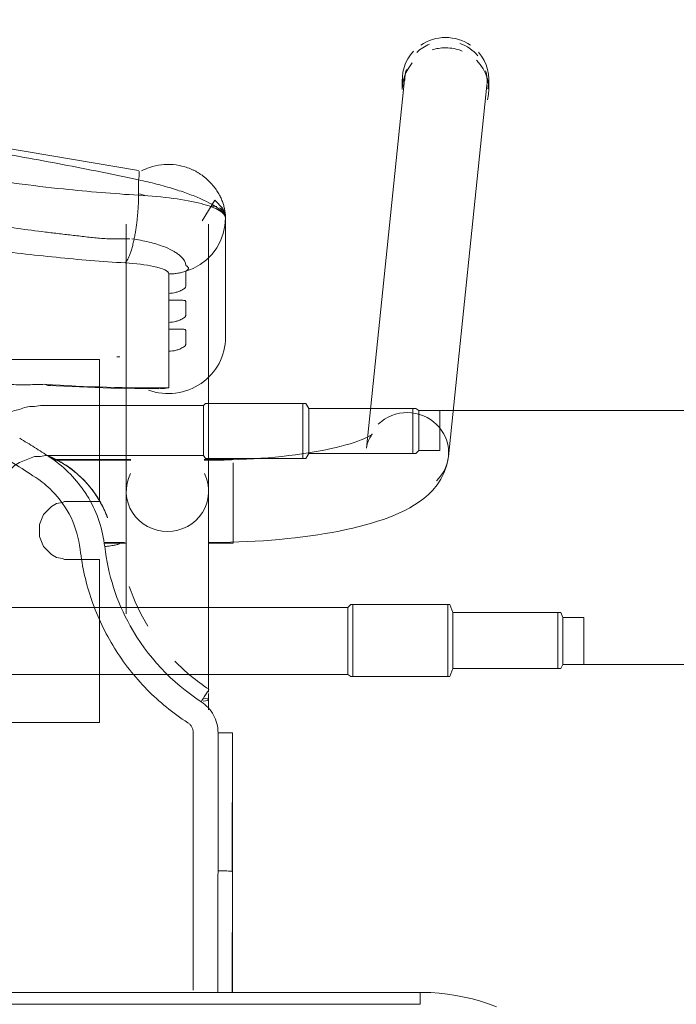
# Model space of a CAD drawing. Header units: metres. Extents: x 3 to 43.5, y -74 to -48.5.
# Tile 99 of 209: x 37.196 to 37.361, y -57.584 to -57.337. Entities that reach past the tile are written whole.
import ezdxf

# ---------------------------------------------------------------- set-up
doc = ezdxf.new("R2010")
doc.units = ezdxf.units.M
doc.linetypes.add('IMPORT-DASHDOT', pattern=[25.400000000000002, 12.7, -6.350000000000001, 0, -6.350000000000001])
for name, color, linetype, lineweight, true_color in [('1PAV - FRIG_dwg', 7, 'Continuous', 18, 0x767676), ('HVAC-RFNT', 30, 'Continuous', 18, 0xff7f00), ('TUB_FRIGO', 30, 'Continuous', 18, 0xff7f00)]:
    doc.layers.add(name, color=color, linetype=linetype, lineweight=lineweight, true_color=true_color)
doc.layers.add('I-FURN', color=7, linetype='Continuous', lineweight=18)

# ---------------------------------------------------------------- blocks, each defined once
blk = doc.blocks.new('ConjuntoParaAlunoTamanho6 - CJA06_ConjuntoParaAlunoTamanho6-V29-1PAV - FRIGORÍFICA')
at = {"layer": 'I-FURN', "color": 253, "true_color": 0xaaaaaa}
for p, q in [((0.2432124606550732, 0.2952560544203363), (0.233537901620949, 0.2018170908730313)), ((0.2425404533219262, 0.2945585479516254), (0.2425404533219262, 0.2919703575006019)), ((0.2541278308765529, 0.1996852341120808), (0.2638023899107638, 0.2931241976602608)), ((0.2643023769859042, 0.2919703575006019), (0.2643023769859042, 0.2945585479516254)), ((0.173150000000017, 0.2581242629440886), (0.173150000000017, 0.1909687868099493)), ((0.1938500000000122, 0.1909687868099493), (0.1938500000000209, 0.2581242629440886)), ((0.1981000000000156, 0.2296403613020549), (0.1981000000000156, 0.2596939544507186)), ((0.1968477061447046, 0.2539495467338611), (0.1975389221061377, 0.2558006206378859)), ((0.1745693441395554, 0.2544094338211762), (0.1751254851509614, 0.254353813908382)), ((0.1958994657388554, 0.2522107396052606), (0.1968476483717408, 0.253949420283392)), ((0.1947122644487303, 0.2506185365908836), (0.1958994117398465, 0.2522106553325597)), ((0.1838599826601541, 0.2390378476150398), (0.1838599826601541, 0.2407252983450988)), ((0.183859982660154, 0.231760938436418), (0.183859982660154, 0.233448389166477)), ((0.1838599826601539, 0.2170112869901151), (0.1838599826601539, 0.2261714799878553)), ((0.179439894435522, 0.2168937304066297), (0.1817272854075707, 0.2167811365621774)), ((0.1742864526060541, 0.1989367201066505), (0.1547360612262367, 0.1989367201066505)), ((0.1742893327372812, 0.1987867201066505), (0.154942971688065, 0.1987867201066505)), ((0.1938500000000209, 0.1987867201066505), (0.192710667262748, 0.1987867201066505)), ((0.2000000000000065, 0.1989367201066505), (0.1927135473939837, 0.1989367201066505)), ((0.1938500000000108, 0.1984502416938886), (0.1938500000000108, 0.1987867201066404)), ((0.1938500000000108, 0.1976441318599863), (0.1938500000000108, 0.1984502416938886)), ((0.200000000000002, 0.1937960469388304), (0.2000000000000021, 0.1981376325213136)), ((0.1938500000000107, 0.191604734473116), (0.1938500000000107, 0.1936664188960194)), ((0.200000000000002, 0.1857279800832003), (0.200000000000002, 0.1936447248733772)), ((0.1938500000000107, 0.1858191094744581), (0.1938500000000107, 0.1868796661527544)), ((0.1938500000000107, 0.1837095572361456), (0.1938500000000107, 0.1858191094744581)), ((0.200000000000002, 0.17793672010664), (0.200000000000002, 0.1856002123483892)), ((0.1938500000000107, 0.1780867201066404), (0.1938500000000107, 0.1795051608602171)), ((0.1675711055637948, 0.1780867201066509), (0.172676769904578, 0.1780867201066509)), ((0.1675962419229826, 0.177936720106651), (0.1732320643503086, 0.177936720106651)), ((0.1937679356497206, 0.177936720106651), (0.2000000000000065, 0.177936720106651)), ((0.1938500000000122, 0.1401297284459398), (0.1938500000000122, 0.138573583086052)), ((0.1938500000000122, 0.1360373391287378), (0.1938500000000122, 0.138573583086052)), ((0.1998252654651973, 0.130207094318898), (0.1998241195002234, 0.09530095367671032)), ((0.199816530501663, 0.06496651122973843), (0.1998241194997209, 0.09530105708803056)), ((0.2470000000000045, 0.06496651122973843), (-0.2469999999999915, 0.06496651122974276)), ((0.2470000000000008, 0.06496651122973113), (-0.2469999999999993, 0.06496651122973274)), ((0.2470000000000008, 0.06496651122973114), (0.2470000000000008, 0.06196651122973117))]:
    blk.add_line(p, q, dxfattribs=at)
at = {"layer": 'I-FURN', "color": 253, "true_color": 0xaaaaaa, "flags": 128}
for points in [[(0.1762326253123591, 0.2716064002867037), (0.1033140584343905, 0.2839819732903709), (0.03017500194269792, 0.2898535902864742), (0.0001000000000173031, 0.2903998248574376)], [(0.1762658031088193, 0.2654018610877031), (0.1762658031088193, 0.2663721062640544), (0.1762658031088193, 0.2673423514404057), (0.1762658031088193, 0.268312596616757), (0.1762658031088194, 0.2692828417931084)], [(0.1980999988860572, 0.2597125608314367), (0.1979173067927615, 0.2609157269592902), (0.1973888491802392, 0.26208319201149), (0.1953955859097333, 0.2642028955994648), (0.1922691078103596, 0.2589586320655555)], [(0.19753892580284, 0.2558006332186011), (0.1979587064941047, 0.2577280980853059), (0.1981000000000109, 0.2596939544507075)], [(0.1980999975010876, 0.2597116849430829), (0.1980999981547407, 0.2521977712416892), (0.1980999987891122, 0.2446838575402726)], [(0.1981000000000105, 0.2296403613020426), (0.1981000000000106, 0.2371537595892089), (0.1981000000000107, 0.2446671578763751), (0.1981000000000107, 0.2521805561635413), (0.1981000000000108, 0.2596939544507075)], [(0.1917187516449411, 0.2479946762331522), (0.1933094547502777, 0.2492039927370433), (0.1947121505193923, 0.2506184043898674)], [(0.1881002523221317, 0.246282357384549), (0.1899707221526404, 0.2470146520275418), (0.1917187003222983, 0.247994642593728)], [(0.1838599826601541, 0.2407252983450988), (0.1838599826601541, 0.241946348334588), (0.1838599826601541, 0.2431673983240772), (0.1838599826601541, 0.2443884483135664), (0.1838599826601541, 0.2456094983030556)], [(0.1881000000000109, 0.2462822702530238), (0.1881000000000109, 0.2453180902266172), (0.1881000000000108, 0.2443539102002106), (0.1881000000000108, 0.243389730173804), (0.1881000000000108, 0.2424255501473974)], [(0.183859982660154, 0.233448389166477), (0.183859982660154, 0.2348457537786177), (0.183859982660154, 0.2362431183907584), (0.1838599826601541, 0.2376404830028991), (0.1838599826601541, 0.2390378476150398)], [(0.1881000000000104, 0.2386831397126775), (0.1881000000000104, 0.237799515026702), (0.1881000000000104, 0.2369158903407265), (0.1881000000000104, 0.236032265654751), (0.1881000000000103, 0.2351486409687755)], [(0.1838599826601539, 0.2261714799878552), (0.183859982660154, 0.2275688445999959), (0.183859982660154, 0.2289662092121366), (0.183859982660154, 0.2303635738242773), (0.183859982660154, 0.231760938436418)], [(0.1881000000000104, 0.2314062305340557), (0.1881000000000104, 0.2305226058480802), (0.1881000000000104, 0.2296389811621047), (0.1881000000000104, 0.2287553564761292), (0.1881000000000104, 0.2278717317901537)], [(0.153505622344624, 0.217605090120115), (0.1692793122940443, 0.2168976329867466), (0.1813090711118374, 0.2167731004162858)], [(0.1817272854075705, 0.2167811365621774), (0.1827926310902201, 0.2168569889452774), (0.1838599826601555, 0.217011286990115)], [(0.2350704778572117, 0.205361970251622), (0.2350077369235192, 0.2053133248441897), (0.2348200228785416, 0.2051835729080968), (0.2345106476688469, 0.2049931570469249), (0.2340848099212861, 0.2047580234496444), (0.2335484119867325, 0.2044905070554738), (0.2329074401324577, 0.2042001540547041), (0.2321676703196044, 0.2038943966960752), (0.231334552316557, 0.2035790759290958), (0.23041318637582, 0.2032588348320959), (0.2294083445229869, 0.2029374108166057), (0.2283245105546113, 0.2026178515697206), (0.227165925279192, 0.2023026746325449), (0.2259366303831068, 0.2019939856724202), (0.2246405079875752, 0.201693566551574), (0.2232813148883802, 0.2014029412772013), (0.2218627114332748, 0.201123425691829), (0.2203882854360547, 0.2008561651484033), (0.2188615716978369, 0.2006021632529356), (0.2172860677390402, 0.2003623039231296), (0.2156652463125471, 0.2001373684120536), (0.2140025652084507, 0.1999280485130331), (0.2123014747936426, 0.1997349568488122), (0.2105654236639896, 0.1995586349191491), (0.2087978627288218, 0.1993995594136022), (0.2070022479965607, 0.199258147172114), (0.2051820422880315, 0.1991347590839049), (0.2033407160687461, 0.1990297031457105), (0.2014817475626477, 0.1989432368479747), (0.1996086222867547, 0.1988755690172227), (0.1977248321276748, 0.198826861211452), (0.1958338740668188, 0.1987972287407), (0.1939392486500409, 0.1987867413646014), (0.1938500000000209, 0.1987867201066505)], [(0.2335379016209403, 0.2018170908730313), (0.2337286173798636, 0.2028696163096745), (0.2340307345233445, 0.203761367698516), (0.2343720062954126, 0.2044473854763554), (0.2346851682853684, 0.2049236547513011), (0.2349211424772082, 0.205211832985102), (0.2350504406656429, 0.2053439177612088), (0.2350704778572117, 0.205361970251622)], [(0.2541278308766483, 0.1996852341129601), (0.2537524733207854, 0.1976222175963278), (0.2531060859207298, 0.1957226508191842), (0.25226146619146, 0.1940331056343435), (0.2512866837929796, 0.1925592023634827), (0.2502318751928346, 0.1912808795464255), (0.2491278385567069, 0.1901677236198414), (0.2479903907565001, 0.1891887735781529), (0.2468256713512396, 0.1883170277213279), (0.2456343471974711, 0.1875306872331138), (0.2444143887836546, 0.186812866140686), (0.2431627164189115, 0.1861507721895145), (0.2418761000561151, 0.1855348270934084), (0.2405516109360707, 0.1849579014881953), (0.2391868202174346, 0.1844147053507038), (0.2377798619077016, 0.1839013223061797), (0.2363294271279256, 0.1834148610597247), (0.234834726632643, 0.1829531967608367), (0.2332954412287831, 0.182514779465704), (0.2317116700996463, 0.1820984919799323), (0.230083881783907, 0.1817035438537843), (0.2284128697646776, 0.1813293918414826), (0.2266997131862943, 0.1809756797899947), (0.224945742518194, 0.1806421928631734), (0.2231525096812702, 0.180328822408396), (0.2213217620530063, 0.1800355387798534), (0.2194554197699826, 0.1797623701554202), (0.2175555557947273, 0.1795093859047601), (0.2156243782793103, 0.179276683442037), (0.2136642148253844, 0.1790643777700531), (0.2116774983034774, 0.1788725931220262), (0.209666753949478, 0.1787014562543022), (0.2076345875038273, 0.1785510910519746), (0.2055836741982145, 0.178421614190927), (0.2035167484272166, 0.1783131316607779), (0.2014365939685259, 0.1782257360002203), (0.1993460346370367, 0.1781595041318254), (0.1972479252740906, 0.1781144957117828), (0.1951451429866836, 0.1780907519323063), (0.1938500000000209, 0.1780867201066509)], [(0.173150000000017, 0.160150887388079), (0.173150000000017, 0.1620004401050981), (0.173150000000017, 0.1638180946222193), (0.173150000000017, 0.1656009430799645), (0.173150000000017, 0.1673461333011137), (0.173150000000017, 0.1690508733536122), (0.173150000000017, 0.170712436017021), (0.173150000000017, 0.1723281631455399), (0.173150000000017, 0.1738954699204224), (0.173150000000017, 0.1754118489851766), (0.173150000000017, 0.1768748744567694), (0.173150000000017, 0.178282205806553), (0.173150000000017, 0.1796315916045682), (0.173150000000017, 0.1809208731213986), (0.173150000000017, 0.1821479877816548), (0.173150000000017, 0.1833109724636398), (0.173150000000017, 0.1844079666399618), (0.173150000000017, 0.185437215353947), (0.173150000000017, 0.1863970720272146), (0.173150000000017, 0.1872860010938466), (0.173150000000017, 0.188102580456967), (0.173150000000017, 0.1888455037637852), (0.173150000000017, 0.1895135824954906), (0.173150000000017, 0.1901057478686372), (0.173150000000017, 0.1906210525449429), (0.173150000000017, 0.1909687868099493)], [(0.1938500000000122, 0.1909687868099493), (0.1938500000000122, 0.1905139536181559), (0.1938500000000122, 0.1899816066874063), (0.1938500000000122, 0.1893725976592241), (0.1938500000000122, 0.1886879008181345), (0.1938500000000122, 0.1879286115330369), (0.1938500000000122, 0.1870959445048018), (0.1938500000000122, 0.1861912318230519), (0.1938500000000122, 0.1852159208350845), (0.1938500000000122, 0.1841715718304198), (0.1938500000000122, 0.1830598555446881), (0.1938500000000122, 0.1818825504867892), (0.1938500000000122, 0.1806415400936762), (0.1938500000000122, 0.1793388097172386), (0.1938500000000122, 0.1779764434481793), (0.1938500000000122, 0.1765566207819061), (0.1938500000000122, 0.1750816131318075), (0.1938500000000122, 0.1735537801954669), (0.1938500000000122, 0.1719755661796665), (0.1938500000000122, 0.1703494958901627), (0.1938500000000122, 0.1686781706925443), (0.1938500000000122, 0.1669642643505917), (0.1938500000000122, 0.1652105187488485), (0.1938500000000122, 0.1634197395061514), (0.1938500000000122, 0.1615947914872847), (0.1938500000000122, 0.1597385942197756), (0.1938500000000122, 0.1578541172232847), (0.1938500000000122, 0.1559443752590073), (0.1938500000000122, 0.1540124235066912), (0.1938500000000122, 0.1520613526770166), (0.1938500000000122, 0.1500942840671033), (0.1938500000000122, 0.1481143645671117), (0.1938500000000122, 0.1461247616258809), (0.1938500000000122, 0.1441286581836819), (0.1938500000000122, 0.1421292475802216), (0.1938500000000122, 0.1404660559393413)], [(0.168410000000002, 0.1843247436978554), (0.168410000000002, 0.184339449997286), (0.168410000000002, 0.1843541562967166), (0.168410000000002, 0.1843688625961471), (0.168410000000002, 0.1843835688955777)], [(0.1962270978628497, 0.1302521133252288), (0.19622673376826, 0.126394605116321), (0.1962264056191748, 0.1225375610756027), (0.1962261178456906, 0.1186811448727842), (0.1962258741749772, 0.1148255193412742), (0.1962256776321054, 0.1109708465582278), (0.1962255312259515, 0.1071172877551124), (0.196225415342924, 0.1032650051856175), (0.1962252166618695, 0.0994141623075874), (0.1962252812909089, 0.09556492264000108)], [(0.2662049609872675, 0.06136458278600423), (0.264214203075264, 0.06209306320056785), (0.2621959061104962, 0.06274135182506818), (0.2601532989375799, 0.06330841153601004), (0.2580896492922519, 0.06379333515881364), (0.2560082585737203, 0.0641953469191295), (0.2539124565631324, 0.06451380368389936), (0.2518055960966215, 0.06474819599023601), (0.2496910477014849, 0.06489814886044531), (0.247572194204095, 0.06496342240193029), (0.2470000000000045, 0.06496651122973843)], [(0.2469999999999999, 0.0619665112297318), (0.1234999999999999, 0.0619665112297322), (-1.453485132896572e-16, 0.06196651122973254), (-0.1235000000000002, 0.06196651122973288), (-0.2470000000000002, 0.06196651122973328)], [(-0.2469999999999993, 0.06196651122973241), (-0.1234999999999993, 0.0619665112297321), (7.44471151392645e-16, 0.06196651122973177), (0.1235000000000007, 0.06196651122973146), (0.2470000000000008, 0.06196651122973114)]]:
    blk.add_lwpolyline(points, dxfattribs=at)
at = {"layer": 'I-FURN', "color": 253, "true_color": 0xaaaaaa}
for centre, major_axis, ratio, start_param, end_param in [((0.2534214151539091, 0.2945585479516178), (0.01088096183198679, 0), 0.9659258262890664, 1.570796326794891, 2.182165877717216), ((0.2534214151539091, 0.2945585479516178), (-0.01088096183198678, 5.623562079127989e-17), 0.9659258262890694, 4.098127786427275, 4.71238898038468), ((0.253507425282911, 0.2941901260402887), (-0.01029496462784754, 0.001065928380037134), 0.9671584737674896, 5.223080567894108, 5.597592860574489), ((0.2534214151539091, 0.2919703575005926), (0.0108809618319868, 0), 0.9659258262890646, 1.58169353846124, 1.883969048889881), ((0.2534214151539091, 0.2919703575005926), (0.01088096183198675, 0), 0.9659258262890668, 1.176355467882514, 1.570796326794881), ((0.253507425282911, 0.2941901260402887), (-0.01029496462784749, 0.001065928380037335), 0.9671584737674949, 3.921543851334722, 4.467460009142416), ((0.2534214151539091, 0.2945585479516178), (0.01088096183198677, 0), 0.9659258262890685, 2.404321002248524, 3.312013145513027), ((0.2534214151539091, 0.2945585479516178), (0.01088096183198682, 0), 0.9659258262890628, 6.052088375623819, 6.985955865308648), ((0.2534214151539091, 0.2919703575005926), (0.0108809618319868, 0), 0.9659258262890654, 2.446266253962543, 3.141592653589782), ((0.2534214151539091, 0.2919703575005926), (0.01088096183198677, 0), 0.9659258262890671, 6.033254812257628, 7.062609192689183), ((0.253507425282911, 0.2941901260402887), (-0.01029496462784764, 0.001065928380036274), 0.9671584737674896, 6.102342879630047, 6.382991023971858), ((0.253507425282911, 0.2941901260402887), (-0.01029496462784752, 0.00106592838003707), 0.9671584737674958, 3.141592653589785, 3.502974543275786), ((0.1837000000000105, 0.2296403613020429), (0.01440000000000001, 0), 0.9781476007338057, 4.362104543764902, 6.28318530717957), ((0.1794715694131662, 0.6012766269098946), (0.3849999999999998, 0), 0.9781476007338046, 4.689765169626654, 4.691851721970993), ((0.1794715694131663, 0.6033557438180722), (0.3949999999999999, 0), 0.9781476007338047, 4.644485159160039, 4.723499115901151), ((0.2438328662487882, 0.2007511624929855), (-0.01029496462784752, 0.001065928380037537), 0.9671584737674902, 4.812194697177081, 5.597592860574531), ((0.2438328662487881, 0.2007511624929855), (-0.01029496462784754, 0.001065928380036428), 0.967158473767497, 3.241398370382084, 4.812194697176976), ((0.2438328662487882, 0.2007511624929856), (-0.01029496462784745, 0.001065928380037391), 0.9671584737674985, 2.456000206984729, 3.241398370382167), ((0.1835000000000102, 0.1909687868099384), (0.01035, 0), 0.9781476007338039, 2.686586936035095, 4.712388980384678), ((0.1835000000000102, 0.1909687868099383), (0.01035000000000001, 0), 0.9781476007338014, 4.712388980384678, 6.738191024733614), ((0.1835000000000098, 0.1385735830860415), (0.01034999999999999, 0), 0.06975647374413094, 5.75958653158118, 6.776353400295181)]:
    blk.add_ellipse(centre, major_axis=major_axis, ratio=ratio, start_param=start_param, end_param=end_param, dxfattribs=at)
for points in [[(0.1571157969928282, 0.2731608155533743), (0.1507070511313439, 0.2743816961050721), (0.1442735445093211, 0.2755304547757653), (0.1378182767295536, 0.2766058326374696)], [(0.1762658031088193, 0.2692828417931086), (0.1699094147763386, 0.2706467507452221), (0.1635252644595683, 0.2719397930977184), (0.1571163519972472, 0.2731607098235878)], [(0.1762658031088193, 0.2692828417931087), (0.1763289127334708, 0.2696584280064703), (0.1764189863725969, 0.2703746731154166), (0.1764353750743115, 0.2712021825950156), (0.1763587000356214, 0.2714863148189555), (0.1763029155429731, 0.2715564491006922)], [(0.175125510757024, 0.254353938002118), (0.1751984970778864, 0.2547076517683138), (0.175339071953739, 0.2554367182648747), (0.1755320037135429, 0.2565866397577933), (0.1757052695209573, 0.2577841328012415), (0.175857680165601, 0.259019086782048), (0.1759880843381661, 0.2602816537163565), (0.176095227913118, 0.2615619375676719), (0.1761782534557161, 0.2628495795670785), (0.176236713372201, 0.2641342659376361), (0.1762589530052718, 0.2649819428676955), (0.1762658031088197, 0.2654018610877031)], [(0.1981000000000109, 0.2596939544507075), (0.1981000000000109, 0.2603482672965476), (0.1970264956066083, 0.2616503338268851), (0.1923900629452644, 0.2633751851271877), (0.1852348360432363, 0.264697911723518), (0.1793352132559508, 0.265233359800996), (0.1762658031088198, 0.265401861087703)], [(0.1781109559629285, 0.2652801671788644), (0.1775085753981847, 0.2654472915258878), (0.1768999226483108, 0.2656099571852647), (0.1762885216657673, 0.2657672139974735)], [(0.1728535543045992, 0.2483980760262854), (0.1729696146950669, 0.2485030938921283), (0.1732027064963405, 0.2487702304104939), (0.1735510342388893, 0.2493354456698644), (0.1738939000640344, 0.250058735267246), (0.174227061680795, 0.2509327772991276), (0.1745466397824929, 0.2519451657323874), (0.1748487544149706, 0.2530845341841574), (0.1750359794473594, 0.2539200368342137), (0.1751255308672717, 0.2543540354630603)], [(0.1838599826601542, 0.2456094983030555), (0.1842192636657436, 0.2456134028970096), (0.1849375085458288, 0.2456477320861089), (0.1860079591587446, 0.2457777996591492), (0.1870655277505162, 0.2459854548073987), (0.1877580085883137, 0.2461749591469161), (0.1881001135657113, 0.246282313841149)], [(0.1443226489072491, 0.217792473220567), (0.145762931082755, 0.2177625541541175), (0.1486002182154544, 0.2177478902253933), (0.1513336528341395, 0.2178205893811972), (0.15267016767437, 0.2178778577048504)], [(0.1526701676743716, 0.2178778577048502), (0.1531962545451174, 0.2175770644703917), (0.1536937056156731, 0.2175210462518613), (0.1541742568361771, 0.2177192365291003)], [(0.1503955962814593, 0.1944471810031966), (0.1467277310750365, 0.1968417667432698), (0.139345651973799, 0.2014179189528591), (0.1318066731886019, 0.205611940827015), (0.1279827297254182, 0.2076229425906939)], [(0.1537794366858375, 0.1996302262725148), (0.152557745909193, 0.2004277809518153), (0.1501008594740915, 0.2020049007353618), (0.1476209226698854, 0.2035451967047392), (0.1463764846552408, 0.2043055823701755)], [(0.1586329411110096, 0.1970969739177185), (0.1570319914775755, 0.1982151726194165), (0.1553072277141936, 0.199155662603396), (0.1535014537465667, 0.1998979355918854)], [(0.1537415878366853, 0.1997177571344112), (0.1547233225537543, 0.1993071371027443), (0.1557480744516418, 0.1988086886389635), (0.1568013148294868, 0.1981978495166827)], [(0.1624994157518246, 0.1911047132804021), (0.1613359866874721, 0.192802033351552), (0.1586948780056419, 0.1959437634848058), (0.1554966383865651, 0.1985081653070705), (0.1537794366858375, 0.1996302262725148)], [(0.1544771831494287, 0.1911188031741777), (0.1538595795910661, 0.1917419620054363), (0.1525591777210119, 0.1929224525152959), (0.1511359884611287, 0.193963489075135), (0.1503955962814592, 0.1944471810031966)], [(0.1615632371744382, 0.1763592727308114), (0.1612423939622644, 0.179146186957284), (0.1596820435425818, 0.1845386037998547), (0.1564514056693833, 0.1891220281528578), (0.1544771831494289, 0.1911188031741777)], [(0.1637112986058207, 0.1892355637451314), (0.163521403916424, 0.1895535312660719), (0.1631293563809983, 0.1901833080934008), (0.1627133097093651, 0.1907999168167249), (0.1624994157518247, 0.191104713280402)], [(0.1650109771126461, 0.1907575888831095), (0.1653668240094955, 0.1902631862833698), (0.1660439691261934, 0.1892504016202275), (0.1669511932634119, 0.1876675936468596), (0.1677473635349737, 0.1860264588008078), (0.16820222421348, 0.1848969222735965), (0.1684100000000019, 0.1843247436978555)], [(0.1677424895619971, 0.1770639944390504), (0.1674964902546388, 0.1792013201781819), (0.1665590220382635, 0.1834307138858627), (0.164789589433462, 0.1873763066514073), (0.1637112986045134, 0.1892355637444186)], [(0.1714634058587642, 0.1778021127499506), (0.1714682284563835, 0.1777616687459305), (0.1712817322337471, 0.177658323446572), (0.1704566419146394, 0.1774597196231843), (0.1692131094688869, 0.1772481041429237), (0.1682328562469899, 0.1771200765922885), (0.1677424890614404, 0.1770642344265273)], [(0.178597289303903, 0.1570264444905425), (0.1766742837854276, 0.1601806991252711), (0.1751000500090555, 0.163548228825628), (0.1739019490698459, 0.1670403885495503)], [(0.1939136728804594, 0.1411945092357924), (0.1908365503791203, 0.143207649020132), (0.1879501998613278, 0.1455989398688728), (0.1853711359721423, 0.1482650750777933)], [(0.1919863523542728, 0.1380495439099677), (0.1922544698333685, 0.1384598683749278), (0.1927841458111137, 0.1392806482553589), (0.1934388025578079, 0.1403259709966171), (0.1938540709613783, 0.1410265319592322), (0.1939293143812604, 0.1411928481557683), (0.1939136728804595, 0.1411945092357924)], [(0.1962270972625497, 0.1302521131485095), (0.1962244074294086, 0.1310361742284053), (0.196036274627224, 0.1325521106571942), (0.1951915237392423, 0.1347279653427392), (0.1938272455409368, 0.1366302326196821), (0.1926490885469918, 0.137618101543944), (0.1919863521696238, 0.1380501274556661)], [(0.1900014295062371, 0.1302474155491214), (0.1900004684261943, 0.1305019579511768), (0.1899391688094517, 0.1309935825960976), (0.1896635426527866, 0.1316979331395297), (0.189220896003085, 0.132311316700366), (0.1888417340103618, 0.132628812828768), (0.1886288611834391, 0.1327672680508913)], [(0.1900013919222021, 0.09555402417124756), (0.190001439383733, 0.09868370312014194), (0.1900013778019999, 0.1048192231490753), (0.1900014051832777, 0.1131431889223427), (0.1900014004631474, 0.1217255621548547), (0.1900014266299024, 0.1274031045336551), (0.190001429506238, 0.1302474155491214)], [(0.1998210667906, 0.1302049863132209), (0.1998445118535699, 0.1302108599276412), (0.1996945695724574, 0.130222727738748), (0.1989137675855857, 0.1302381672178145), (0.1976969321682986, 0.1302488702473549), (0.1967197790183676, 0.1302517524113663), (0.1962270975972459, 0.1302520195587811)], [(0.1998187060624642, 0.1302043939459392), (0.1998185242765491, 0.1272925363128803), (0.1998182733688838, 0.1243806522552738), (0.1998180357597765, 0.1214692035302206)], [(0.1998198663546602, 0.09528842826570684), (0.1998196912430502, 0.1010983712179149), (0.1998194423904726, 0.1127324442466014), (0.199820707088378, 0.1243808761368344), (0.1998210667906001, 0.1302049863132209)], [(0.1998174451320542, 0.1127339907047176), (0.199817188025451, 0.1069128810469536), (0.1998173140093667, 0.1010953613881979), (0.1998174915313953, 0.09528493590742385)], [(0.1962252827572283, 0.0955648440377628), (0.1966195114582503, 0.0955637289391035), (0.197011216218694, 0.09555819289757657), (0.1973810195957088, 0.09554851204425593)], [(0.1973810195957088, 0.09554851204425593), (0.1977508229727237, 0.09553883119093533), (0.1980987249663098, 0.095525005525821), (0.1984075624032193, 0.09550772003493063)], [(0.1998241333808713, 0.09530095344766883), (0.1998241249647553, 0.0952967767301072), (0.1998227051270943, 0.09529260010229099), (0.1998198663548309, 0.09528842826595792)], [(0.1998200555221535, 0.06496652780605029), (0.1998200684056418, 0.07507383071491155), (0.1998199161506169, 0.08518111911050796), (0.199819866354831, 0.09528842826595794)], [(0.1998176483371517, 0.07533813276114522), (0.1998176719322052, 0.07188093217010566), (0.1998176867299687, 0.06842373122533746), (0.199817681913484, 0.06496652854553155)]]:
    blk.add_open_spline(points, degree=3, dxfattribs=at)
for points, knots in [([(0.1769859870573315, 0.2715293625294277), (0.1776537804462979, 0.271873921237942), (0.1792654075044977, 0.2725544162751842), (0.1819571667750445, 0.2731539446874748), (0.1849590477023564, 0.2732031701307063), (0.1874098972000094, 0.2727407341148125), (0.1890477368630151, 0.2721641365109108), (0.1899555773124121, 0.271763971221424), (0.1906190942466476, 0.2714305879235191), (0.1912702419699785, 0.2710585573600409), (0.1921219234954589, 0.2705073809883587), (0.1931349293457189, 0.2697297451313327), (0.1942280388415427, 0.268695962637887), (0.1951608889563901, 0.2676305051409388), (0.1959446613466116, 0.2665608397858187), (0.1966003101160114, 0.2654700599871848), (0.1971213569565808, 0.2643906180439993), (0.1975150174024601, 0.2633435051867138), (0.1977954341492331, 0.2623445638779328), (0.1980407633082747, 0.2610829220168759), (0.1980992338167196, 0.2602308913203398), (0.1980999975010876, 0.2597116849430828)], [0.3275759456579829, 0.3275759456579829, 0.3275759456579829, 0.3275759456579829, 0.375, 0.4375, 0.5, 0.5625, 0.59375, 0.609375, 0.625, 0.640625, 0.65625, 0.6875, 0.71875, 0.75, 0.78125, 0.8125, 0.84375, 0.875, 0.90625, 0.9375, 1, 1, 1, 1]), ([(0.1336597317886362, 0.2700975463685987), (0.1415528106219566, 0.2688514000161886), (0.155777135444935, 0.2669874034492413), (0.1699719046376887, 0.2657985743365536), (0.1762658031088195, 0.2654018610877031)], [-1, -1, -1, -1, -0.4444444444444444, 0, 0, 0, 0]), ([(0.1762658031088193, 0.2692828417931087), (0.1778018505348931, 0.2689533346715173), (0.1808409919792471, 0.2682343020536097), (0.1851045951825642, 0.267035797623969), (0.1888538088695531, 0.2657760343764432), (0.1930172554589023, 0.2641128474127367), (0.1970774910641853, 0.2618686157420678), (0.198099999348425, 0.260342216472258), (0.1980999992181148, 0.2597116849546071)], [0, 0, 0, 0, 0.125, 0.25, 0.375, 0.5, 0.75, 1, 1, 1, 1]), ([(0.1958851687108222, 0.2625658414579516), (0.1956481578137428, 0.2626327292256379), (0.1951721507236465, 0.2627089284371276), (0.1947024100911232, 0.2626715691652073), (0.1944798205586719, 0.2626293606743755)], [0.3140408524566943, 0.3140408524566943, 0.3140408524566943, 0.3140408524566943, 0.375, 0.4333513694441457, 0.4333513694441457, 0.4333513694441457, 0.4333513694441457]), ([(0.1980999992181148, 0.2597116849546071), (0.1980996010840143, 0.260236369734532), (0.1978717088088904, 0.2610111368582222), (0.1972346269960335, 0.2618287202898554), (0.1968233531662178, 0.2621375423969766), (0.1966025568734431, 0.2622644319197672)], [0, 0, 0, 0, 0.125, 0.1875, 0.25, 0.25, 0.25, 0.25]), ([(0.1316375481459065, 0.2591403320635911), (0.1339949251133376, 0.2587682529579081), (0.1387087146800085, 0.2580511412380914), (0.145774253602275, 0.2570563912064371), (0.1516557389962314, 0.2562947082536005), (0.1557684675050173, 0.2557982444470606), (0.1581167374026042, 0.2555225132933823), (0.1598777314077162, 0.2553247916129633), (0.1616345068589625, 0.2551123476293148), (0.163388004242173, 0.2548905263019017), (0.1651435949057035, 0.2546919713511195), (0.1669065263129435, 0.2545489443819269), (0.1686772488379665, 0.254466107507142), (0.1710430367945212, 0.2544048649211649), (0.1728237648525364, 0.2544237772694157), (0.1740129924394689, 0.2544652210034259)], [0, 0, 0, 0, 0.1666666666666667, 0.3333333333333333, 0.5, 0.5833333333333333, 0.625, 0.6666666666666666, 0.7083333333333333, 0.75, 0.7916666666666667, 0.8333333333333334, 0.875, 0.9166666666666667, 1, 1, 1, 1]), ([(0.1294314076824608, 0.2531737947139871), (0.1352201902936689, 0.2522542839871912), (0.1468102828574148, 0.250642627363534), (0.1612933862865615, 0.2491934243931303), (0.1699656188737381, 0.248576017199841), (0.1728535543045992, 0.2483980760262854)], [0, 0, 0, 0, 0.4, 0.8, 1, 1, 1, 1]), ([(0.175125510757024, 0.254353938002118), (0.176610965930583, 0.2541414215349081), (0.1794849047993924, 0.2535802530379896), (0.1828421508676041, 0.2524625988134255), (0.1848968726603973, 0.2514475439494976), (0.1860769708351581, 0.2506942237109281), (0.1875352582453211, 0.2495319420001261), (0.1881197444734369, 0.2485382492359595), (0.1880995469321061, 0.2477843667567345)], [0, 0, 0, 0, 0.2, 0.4, 0.55, 0.625, 0.7, 1, 1, 1, 1]), ([(0.1728535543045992, 0.2483980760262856), (0.1755507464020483, 0.2482318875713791), (0.1796609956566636, 0.2477478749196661), (0.1831662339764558, 0.2466767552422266), (0.1838599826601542, 0.2459684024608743), (0.1838599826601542, 0.2456094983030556)], [0, 0, 0, 0, 0.4444444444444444, 0.7222222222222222, 1, 1, 1, 1]), ([(0.1880995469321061, 0.2477843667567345), (0.1882111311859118, 0.2477232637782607), (0.1883579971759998, 0.2476272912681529), (0.1884924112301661, 0.2475082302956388), (0.1885590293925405, 0.2474384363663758), (0.1886026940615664, 0.2473847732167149), (0.1886449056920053, 0.2473317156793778), (0.1887018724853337, 0.2472627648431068), (0.1887642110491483, 0.247175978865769), (0.1887960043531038, 0.2470814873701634), (0.1887919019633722, 0.2469975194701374), (0.1887699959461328, 0.2469290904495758), (0.1887312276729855, 0.2468562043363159), (0.188663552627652, 0.246755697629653), (0.1884990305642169, 0.2465703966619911), (0.1882804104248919, 0.2463989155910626), (0.1881002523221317, 0.246282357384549)], [0, 0, 0, 0, 0.1666666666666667, 0.25, 0.2916666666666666, 0.3333333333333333, 0.375, 0.4166666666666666, 0.5, 0.5833333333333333, 0.625, 0.6666666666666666, 0.7083333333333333, 0.75, 0.8333333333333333, 1, 1, 1, 1]), ([(0.1881000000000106, 0.2424255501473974), (0.1880963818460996, 0.2423607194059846), (0.188040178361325, 0.2422189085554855), (0.1878179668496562, 0.2419776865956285), (0.187426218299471, 0.2416987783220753), (0.1869086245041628, 0.2414201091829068), (0.1862881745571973, 0.2411678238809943), (0.1853208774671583, 0.2408807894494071), (0.1844802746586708, 0.2407546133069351), (0.183859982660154, 0.2407252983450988)], [0, 0, 0, 0, 0.125, 0.25, 0.375, 0.5, 0.625, 0.75, 1, 1, 1, 1]), ([(0.183859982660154, 0.2390378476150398), (0.1844802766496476, 0.239021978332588), (0.185320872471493, 0.2390289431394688), (0.1862880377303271, 0.2390413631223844), (0.1869083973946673, 0.2390415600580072), (0.1874260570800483, 0.2390167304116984), (0.1878178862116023, 0.2389577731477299), (0.1880401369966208, 0.2388520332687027), (0.188096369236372, 0.2387456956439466), (0.1881000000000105, 0.2386831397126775)], [0, 0, 0, 0, 0.25, 0.375, 0.5, 0.625, 0.75, 0.875, 1, 1, 1, 1]), ([(0.1881000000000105, 0.2351486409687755), (0.1880963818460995, 0.2350838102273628), (0.1880401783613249, 0.2349419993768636), (0.1878179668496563, 0.2347007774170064), (0.1874262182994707, 0.2344218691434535), (0.1869086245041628, 0.234143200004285), (0.1862881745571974, 0.2338909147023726), (0.1853208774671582, 0.2336038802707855), (0.1844802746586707, 0.2334777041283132), (0.183859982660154, 0.233448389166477)], [0, 0, 0, 0, 0.125, 0.25, 0.375, 0.5, 0.625, 0.75, 1, 1, 1, 1]), ([(0.1838599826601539, 0.231760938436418), (0.1844802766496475, 0.2317450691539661), (0.185320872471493, 0.2317520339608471), (0.186288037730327, 0.2317644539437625), (0.1869083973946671, 0.2317646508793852), (0.1874260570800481, 0.2317398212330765), (0.1878178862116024, 0.2316808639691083), (0.1880401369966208, 0.2315751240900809), (0.188096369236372, 0.2314687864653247), (0.1881000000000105, 0.2314062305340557)], [0, 0, 0, 0, 0.25, 0.375, 0.5, 0.625, 0.75, 0.875, 1, 1, 1, 1]), ([(0.1881000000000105, 0.2278717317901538), (0.1880963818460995, 0.227806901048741), (0.1880401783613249, 0.2276650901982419), (0.1878179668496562, 0.2274238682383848), (0.1874262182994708, 0.2271449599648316), (0.1869086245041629, 0.2268662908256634), (0.1862881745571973, 0.2266140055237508), (0.1853208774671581, 0.2263269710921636), (0.1844802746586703, 0.2262007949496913), (0.1838599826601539, 0.2261714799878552)], [0, 0, 0, 0, 0.125, 0.25, 0.375, 0.5, 0.625, 0.75, 1, 1, 1, 1]), ([(0.1568341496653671, 0.1981787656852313), (0.1576358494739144, 0.1977121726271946), (0.1591901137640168, 0.1966947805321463), (0.1620692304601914, 0.1943444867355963), (0.1639299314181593, 0.1922594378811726), (0.165010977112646, 0.1907575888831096)], [0, 0, 0, 0, 0.25, 0.5, 1, 1, 1, 1]), ([(0.168410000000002, 0.1843835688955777), (0.1679579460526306, 0.1856258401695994), (0.1668592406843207, 0.1880705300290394), (0.163830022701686, 0.192726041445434), (0.160810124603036, 0.1955762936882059), (0.1586329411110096, 0.1970969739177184)], [0, 0, 0, 0, 0.25, 0.5, 1, 1, 1, 1]), ([(0.1886288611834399, 0.1327672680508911), (0.184858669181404, 0.135214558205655), (0.1797445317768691, 0.1393737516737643), (0.1738871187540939, 0.1460517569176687), (0.170072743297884, 0.151491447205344), (0.166899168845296, 0.1573206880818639), (0.1635278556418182, 0.1655172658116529), (0.1620792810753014, 0.1719219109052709), (0.1615632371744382, 0.1763592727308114)], [0, 0, 0, 0, 0.25, 0.375, 0.5, 0.625, 0.75, 1, 1, 1, 1]), ([(0.1677424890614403, 0.1770642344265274), (0.1685377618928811, 0.1700966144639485), (0.1734462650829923, 0.1547384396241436), (0.1846099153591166, 0.142808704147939), (0.1919863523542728, 0.1380495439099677)], [0, 0, 0, 0, 0.4444444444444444, 1, 1, 1, 1]), ([(0.1900014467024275, 0.0654809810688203), (0.1900014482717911, 0.06616760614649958), (0.1900014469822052, 0.06810506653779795), (0.1900014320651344, 0.07087669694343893), (0.1900014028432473, 0.07364734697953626), (0.1900013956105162, 0.0761767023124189), (0.1900014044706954, 0.07838368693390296), (0.1900013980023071, 0.08010240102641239), (0.1900013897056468, 0.08153498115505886), (0.1900013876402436, 0.08284057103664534), (0.1900013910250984, 0.08398225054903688), (0.1900013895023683, 0.08485985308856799), (0.1900013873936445, 0.08558322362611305), (0.1900013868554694, 0.08625702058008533), (0.1900013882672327, 0.08679650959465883), (0.190001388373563, 0.08715967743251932), (0.1900013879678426, 0.08749475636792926), (0.1900013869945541, 0.08795166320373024), (0.1900013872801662, 0.08848294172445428), (0.1900013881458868, 0.08900333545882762), (0.1900013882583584, 0.08963183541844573), (0.1900013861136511, 0.0907379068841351), (0.1900013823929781, 0.09260618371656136), (0.1900013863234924, 0.0944970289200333), (0.1900013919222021, 0.09555402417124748)], [0.4659090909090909, 0.4659090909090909, 0.4659090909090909, 0.4659090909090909, 0.4772727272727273, 0.5, 0.5227272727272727, 0.5454545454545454, 0.5681818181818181, 0.5909090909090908, 0.6136363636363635, 0.6363636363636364, 0.6590909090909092, 0.6818181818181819, 0.7045454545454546, 0.7272727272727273, 0.75, 0.7727272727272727, 0.7954545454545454, 0.8181818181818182, 0.8409090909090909, 0.8636363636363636, 0.8863636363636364, 0.9090909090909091, 0.9545454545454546, 1, 1, 1, 1]), ([(0.1961817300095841, 0.06497606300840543), (0.1961648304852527, 0.0672072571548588), (0.1960990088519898, 0.07740811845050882), (0.1961564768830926, 0.08754609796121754), (0.1962252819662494, 0.09555841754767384)], [0.8400419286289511, 0.8400419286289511, 0.8400419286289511, 0.8400419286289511, 0.875, 1, 1, 1, 1]), ([(0.1984075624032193, 0.09550772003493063), (0.1987163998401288, 0.09549043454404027), (0.1992559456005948, 0.09544894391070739), (0.1997261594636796, 0.09537594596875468), (0.1998241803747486, 0.09532455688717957), (0.1998241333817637, 0.09530095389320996)], [0.4, 0.4, 0.4, 0.4, 0.6, 0.8, 0.9699288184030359, 0.9699288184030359, 0.9699288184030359, 0.9699288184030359])]:
    blk.add_open_spline(points, degree=3, knots=knots, dxfattribs=at)
blk = doc.blocks.new('4 GRE - ESCOLA DE CINEMA E AUDIOVISUAL CINE REX R07_rvt-1-1PAV - FRIGORÍFICA')
at = {"layer": 'I-FURN', "color": 253, "lineweight": 18, "true_color": 0xaaaaaa}
blk.add_blockref('ConjuntoParaAlunoTamanho6 - CJA06_ConjuntoParaAlunoTamanho6-V29-1PAV - FRIGORÍFICA', (37.04988800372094, -57.64629518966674), dxfattribs=at)
blk = doc.blocks.new('1PAV - FRIG_dwg_A$C6C196F98-1155289-1PAV - FRIGORÍFICA')
at = {"layer": 'HVAC-RFNT'}
for p, q in [((-0.43524705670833, 0.0755716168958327), (-0.43524705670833, 0.0585253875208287)), ((-0.3935784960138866, 0.05663136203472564), (-0.3935784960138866, 0.07746564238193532)), ((-0.3579708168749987, 0.05663136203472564), (-0.3579708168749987, 0.07746564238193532)), ((-0.2136460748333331, 0.02178129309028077), (-0.2185705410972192, 0.02178129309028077)), ((-0.2037971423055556, 0.002841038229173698), (-0.2037971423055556, 0.02178129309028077)), ((-0.01060654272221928, -0.01572041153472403), (-0.01060654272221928, 0.01572041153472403)), ((-0.160992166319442, 0.01268997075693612), (-0.160992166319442, -0.01268997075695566)), ((-0.0734881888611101, -0.01344758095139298), (-0.0734881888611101, 0.01382638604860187)), ((-0.0435625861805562, -0.01458399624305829), (-0.0435625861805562, 0.01458399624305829)), ((-0.4485052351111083, 0.001325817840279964), (-0.4485052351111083, -0.02594814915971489)), ((-0.4125187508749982, -0.02594814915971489), (-0.4125187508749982, 0.001325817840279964)), ((-0.2178129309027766, -0.02519053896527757), (-0.2178129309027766, 0.0001894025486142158)), ((-0.4901737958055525, -0.001704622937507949), (-0.4901737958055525, -0.02291770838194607)), ((-0.2155401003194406, -0.02178129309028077), (-0.2155401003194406, -0.002841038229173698)), ((-0.2136460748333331, -0.001704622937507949), (-0.2037971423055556, -0.001704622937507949)), ((-0.07538221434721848, -0.01268997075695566), (-0.1492492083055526, -0.01268997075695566))]:
    blk.add_line(p, q, dxfattribs=at)
at = {"layer": 'HVAC-RFNT', "linetype": 'IMPORT-DASHDOT'}
blk.add_line((-0.2136460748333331, -0.01231116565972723), (-0.2037971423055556, -0.01231116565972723), dxfattribs=at)
at = {"layer": 'HVAC-RFNT', "color": 251, "true_color": 0x656565}
blk.add_line((-0.316681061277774, -0.04337318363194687), (-0.1810688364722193, -0.04337318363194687), dxfattribs=at)
at = {"layer": 'HVAC-RFNT', "color": 251, "linetype": 'IMPORT-DASHDOT', "true_color": 0x656565, "flags": 128}
for points in [[(-0.1810688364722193, -0.04337318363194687), (-0.1791748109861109, -0.04299437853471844), (-0.1772807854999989, -0.04299437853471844), (-0.1757655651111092, -0.04261557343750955), (-0.1738715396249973, -0.04223676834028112), (-0.1295513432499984, -0.03087261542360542), (-0.1276573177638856, -0.03049381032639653), (-0.125763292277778, -0.0301150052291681), (-0.1238692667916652, -0.02973620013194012), (-0.1219752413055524, -0.02973620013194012), (-0.1056866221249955, -0.02973620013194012), (-0.1056866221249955, 0.02973620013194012), (-0.1219752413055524, 0.02973620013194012), (-0.1238692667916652, 0.02973620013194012), (-0.125763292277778, 0.03011500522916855), (-0.1276573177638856, 0.03049381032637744), (-0.1295513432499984, 0.03087261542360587), (-0.1738715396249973, 0.04223676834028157), (-0.1757655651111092, 0.04261557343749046), (-0.1772807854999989, 0.04299437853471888), (-0.1791748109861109, 0.04337318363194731), (-0.1810688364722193, 0.04337318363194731), (-0.2037971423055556, 0.04337318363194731), (-0.2053123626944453, 0.04337318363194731), (-0.2072063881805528, 0.04337318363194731), (-0.2087216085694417, 0.0437519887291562), (-0.2106156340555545, 0.04413079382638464), (-0.2121308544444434, 0.04450959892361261), (-0.2136460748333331, 0.04488840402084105), (-0.2155401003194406, 0.04564601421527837), (-0.2170553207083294, 0.04640362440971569), (-0.2185705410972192, 0.04716123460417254), (-0.220085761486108, 0.04829764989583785), (-0.2212221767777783, 0.04905526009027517), (-0.2227373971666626, 0.05019167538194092), (-0.2238738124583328, 0.05132809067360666), (-0.2250102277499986, 0.05246450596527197), (-0.2265254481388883, 0.05397972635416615), (-0.2272830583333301, 0.0551161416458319), (-0.2397836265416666, 0.07140476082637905), (-0.2409200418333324, 0.07291998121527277), (-0.2416776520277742, 0.07405639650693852), (-0.2428140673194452, 0.07519281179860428), (-0.2439504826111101, 0.07632922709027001), (-0.2450868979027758, 0.07746564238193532), (-0.2462233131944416, 0.07898086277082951), (-0.2477385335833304, 0.07973847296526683), (-0.2488749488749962, 0.08087488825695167), (-0.2500113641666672, 0.08201130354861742), (-0.2515265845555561, 0.08314771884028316), (-0.2526629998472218, 0.08390532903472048), (-0.2541782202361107, 0.08466293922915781), (-0.2553146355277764, 0.08579935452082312), (-0.2568298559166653, 0.08655696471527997), (-0.258345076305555, 0.0873145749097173), (-0.2598602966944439, 0.0880721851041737), (-0.2609967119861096, 0.08882979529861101), (-0.2625119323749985, 0.08958740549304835), (-0.2640271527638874, 0.08996621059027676), (-0.2655423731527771, 0.09072382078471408), (-0.267057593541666, 0.09110262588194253), (-0.2685728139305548, 0.09148143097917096), (-0.2704668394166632, 0.09223904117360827), (-0.271982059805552, 0.09261784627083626), (-0.2734972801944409, 0.0929966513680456), (-0.2750125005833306, 0.0929966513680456), (-0.2769065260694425, 0.09337545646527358), (-0.2784217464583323, 0.093754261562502), (-0.2799369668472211, 0.093754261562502), (-0.281830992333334, 0.093754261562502), (-0.2833462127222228, 0.0941330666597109), (-0.2848614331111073, 0.0941330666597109), (-0.316681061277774, 0.0941330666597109), (-0.316681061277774, 0.0403427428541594)], [(-0.316681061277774, 0.0403427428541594), (-0.3045592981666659, 0.0403427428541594), (-0.3034228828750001, 0.0403427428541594), (-0.302665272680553, 0.03996393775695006), (-0.3003924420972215, 0.03958513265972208), (-0.2984984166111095, 0.03844871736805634), (-0.2969831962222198, 0.03693349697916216), (-0.295467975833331, 0.03541827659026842), (-0.2947103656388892, 0.03352425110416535), (-0.2939527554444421, 0.03163022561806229), (-0.2939527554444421, 0.03049381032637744), (-0.2939527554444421, 0.02935739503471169), (-0.2939527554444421, 0.02822097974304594), (-0.2939527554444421, 0.02708456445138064), (-0.2947103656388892, 0.02519053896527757), (-0.295467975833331, 0.0232965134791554), (-0.2969831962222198, 0.02178129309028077), (-0.2984984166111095, 0.02026607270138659), (-0.3003924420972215, 0.01912965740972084), (-0.302665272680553, 0.01875085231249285), (-0.3034228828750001, 0.01837204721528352), (-0.3045592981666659, 0.01837204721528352), (-0.316681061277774, 0.01837204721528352), (-0.316681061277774, -0.04337318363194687)]]:
    blk.add_lwpolyline(points, dxfattribs=at)
at = {"layer": 'HVAC-RFNT', "flags": 128}
for points in [[(-0.4375198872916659, 0.05966180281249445), (-0.4454747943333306, 0.05966180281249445), (-0.4454747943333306, 0.07481400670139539), (-0.4375198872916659, 0.07481400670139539)], [(-0.3958513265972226, 0.0755716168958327), (-0.4363834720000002, 0.0755716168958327), (-0.4375198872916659, 0.07481400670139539), (-0.4375198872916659, 0.05966180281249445), (-0.4363834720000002, 0.0585253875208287), (-0.3958513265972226, 0.0585253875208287), (-0.3958513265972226, 0.0755716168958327), (-0.3947149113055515, 0.07746564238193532), (-0.3568344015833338, 0.07746564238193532), (-0.3560767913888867, 0.076708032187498)], [(-0.3560767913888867, 0.05776777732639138), (-0.3560767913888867, 0.076708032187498), (-0.2962255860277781, 0.076708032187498), (-0.2943315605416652, 0.076708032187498), (-0.2920587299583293, 0.07632922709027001), (-0.2901647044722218, 0.07632922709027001), (-0.2882706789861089, 0.07595042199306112), (-0.2863766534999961, 0.07519281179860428), (-0.2844826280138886, 0.07481400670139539), (-0.2825886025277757, 0.07405639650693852), (-0.280694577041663, 0.0732987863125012), (-0.2788005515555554, 0.07254117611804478), (-0.2769065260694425, 0.07178356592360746), (-0.2753913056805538, 0.07064715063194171), (-0.2734972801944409, 0.06951073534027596), (-0.271982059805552, 0.06837432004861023), (-0.2704668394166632, 0.06685909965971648), (-0.2689516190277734, 0.06572268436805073), (-0.26743639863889, 0.06420746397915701), (-0.2337227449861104, 0.02859978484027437), (-0.2322075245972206, 0.02708456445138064), (-0.2303134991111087, 0.02556934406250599), (-0.2287982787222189, 0.02443292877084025), (-0.2269042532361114, 0.02367531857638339), (-0.2250102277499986, 0.02291770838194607), (-0.2227373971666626, 0.02253890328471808), (-0.2208433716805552, 0.02216009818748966), (-0.2185705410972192, 0.02178129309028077)], [(-0.2136460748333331, 0.002841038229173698), (-0.2185705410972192, 0.002841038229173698), (-0.2208433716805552, 0.002841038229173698), (-0.2227373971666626, 0.003219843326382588), (-0.2246314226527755, 0.003598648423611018), (-0.2269042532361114, 0.003977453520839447), (-0.2287982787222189, 0.004356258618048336), (-0.2306923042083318, 0.004735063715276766), (-0.2325863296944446, 0.005492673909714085), (-0.2344803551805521, 0.006250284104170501), (-0.235995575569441, 0.007007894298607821), (-0.2378896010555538, 0.00814430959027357), (-0.2397836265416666, 0.008901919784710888), (-0.2412988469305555, 0.01003833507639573), (-0.2428140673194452, 0.01117475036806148), (-0.2447080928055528, 0.01268997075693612), (-0.2458445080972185, 0.01382638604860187), (-0.2473597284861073, 0.0153416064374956), (-0.28145218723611, 0.05132809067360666), (-0.2829674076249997, 0.05246450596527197), (-0.2844826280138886, 0.05397972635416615), (-0.2863766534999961, 0.0551161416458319), (-0.2882706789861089, 0.05587375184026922), (-0.2901647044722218, 0.05663136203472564), (-0.2920587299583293, 0.05738897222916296), (-0.2943315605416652, 0.05738897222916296), (-0.2962255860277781, 0.05776777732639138), (-0.3560767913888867, 0.05776777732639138), (-0.3568344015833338, 0.05663136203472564), (-0.3947149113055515, 0.05663136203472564), (-0.3958513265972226, 0.0585253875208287)], [(-0.2037971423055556, 0.002083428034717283), (-0.2022819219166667, 0.001325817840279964), (-0.2019031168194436, 0.0001894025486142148), (-0.2022819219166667, -0.001325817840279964), (-0.2037971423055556, -0.001704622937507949), (-0.2037971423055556, -0.02291770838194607), (-0.160992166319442, -0.01382638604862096), (-0.160992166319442, 0.01382638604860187), (-0.2037971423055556, 0.02291770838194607), (-0.2136460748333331, 0.02291770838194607), (-0.2136460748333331, -0.02291770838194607), (-0.2037971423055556, -0.02291770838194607)], [(-0.2136460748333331, 0.002083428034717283), (-0.2037971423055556, 0.002083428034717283), (-0.2037971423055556, 0.02291770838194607)], [(-0.01287937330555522, 0.01458399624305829), (-0.01174295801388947, 0.01572041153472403), (0, 0.01572041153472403), (0, -0.01572041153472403), (-0.01174295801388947, -0.01572041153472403), (-0.01287937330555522, -0.01458399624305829)], [(-0.160992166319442, -0.01382638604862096), (-0.1492492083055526, -0.01382638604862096), (-0.1492492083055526, 0.01382638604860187), (-0.160992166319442, 0.01382638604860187)], [(-0.1492492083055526, 0.01268997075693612), (-0.07538221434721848, 0.01268997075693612), (-0.07462460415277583, 0.01382638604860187), (-0.04545661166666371, 0.01382638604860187)], [(-0.04545661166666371, -0.01344758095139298), (-0.04545661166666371, 0.01382638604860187), (-0.04469900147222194, 0.01458399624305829), (-0.01287937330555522, 0.01458399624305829), (-0.01287937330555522, -0.01458399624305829), (-0.04469900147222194, -0.01458399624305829), (-0.04545661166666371, -0.01344758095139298), (-0.07462460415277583, -0.01344758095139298), (-0.07538221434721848, -0.01268997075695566), (-0.07538221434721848, 0.01268997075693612)], [(-0.2136460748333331, -0.002841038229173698), (-0.2155401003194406, -0.002841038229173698), (-0.2166765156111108, 0.0001894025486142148), (-0.4106247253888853, 0.0001894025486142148), (-0.4117611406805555, 0.001325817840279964), (-0.4492628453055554, 0.001325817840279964), (-0.4503992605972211, -0.001704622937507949)], [(-0.2136460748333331, -0.02178129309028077), (-0.2155401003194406, -0.02178129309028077), (-0.2166765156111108, -0.02519053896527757), (-0.4106247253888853, -0.02519053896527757), (-0.4106247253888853, 0.0001894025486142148)], [(-0.4920678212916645, -0.02140248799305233), (-0.4920678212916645, -0.003598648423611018), (-0.5000227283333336, -0.003598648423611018), (-0.5000227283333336, -0.02140248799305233), (-0.4920678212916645, -0.02140248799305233), (-0.4913102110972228, -0.02291770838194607), (-0.4503992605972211, -0.02291770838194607), (-0.4492628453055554, -0.02594814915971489), (-0.4117611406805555, -0.02594814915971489), (-0.4106247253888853, -0.02519053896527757)], [(-0.4503992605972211, -0.02291770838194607), (-0.4503992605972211, -0.001704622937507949), (-0.4913102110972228, -0.001704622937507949), (-0.4920678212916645, -0.003598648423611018)]]:
    blk.add_lwpolyline(points, dxfattribs=at)
blk = doc.blocks.new('1PAV - FRIG_dwg-1115125-1PAV - FRIGORÍFICA')
at = {"layer": 'TUB_FRIGO', "flags": 128}
for points in [[(15.74684689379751, 5.464964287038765), (16.28306024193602, 5.464964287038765), (16.28306024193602, 6.464964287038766), (14.52484306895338, 6.464964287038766), (14.52484306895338, 7.5367147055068)], [(15.78306024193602, 5.401087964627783), (16.28306024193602, 5.401087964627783), (16.28306024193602, 4.401087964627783), (14.52484306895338, 4.401087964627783), (14.52484306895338, 3.78069195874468)]]:
    blk.add_lwpolyline(points, dxfattribs=at)
at = {"extrusion": (0, 0, -1), "xscale": 0.6638812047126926, "yscale": 0.6638812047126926, "zscale": -0.6638812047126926}
blk.add_blockref('1PAV - FRIG_dwg_A$C6C196F98-1155289-1PAV - FRIGORÍFICA', (-15.45110455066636, 5.41529667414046), dxfattribs=at)

msp = doc.modelspace()

# ---------------------------------------------------------------- block references
at = {"lineweight": 5}
msp.add_blockref('4 GRE - ESCOLA DE CINEMA E AUDIOVISUAL CINE REX R07_rvt-1-1PAV - FRIGORÍFICA', (0, 0), dxfattribs=at)
at = {"layer": '1PAV - FRIG_dwg', "color": 7}
msp.add_blockref('1PAV - FRIG_dwg-1115125-1PAV - FRIGORÍFICA', (21.55499999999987, -62.90000000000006), dxfattribs=at)

doc.saveas('drawing.dxf')
